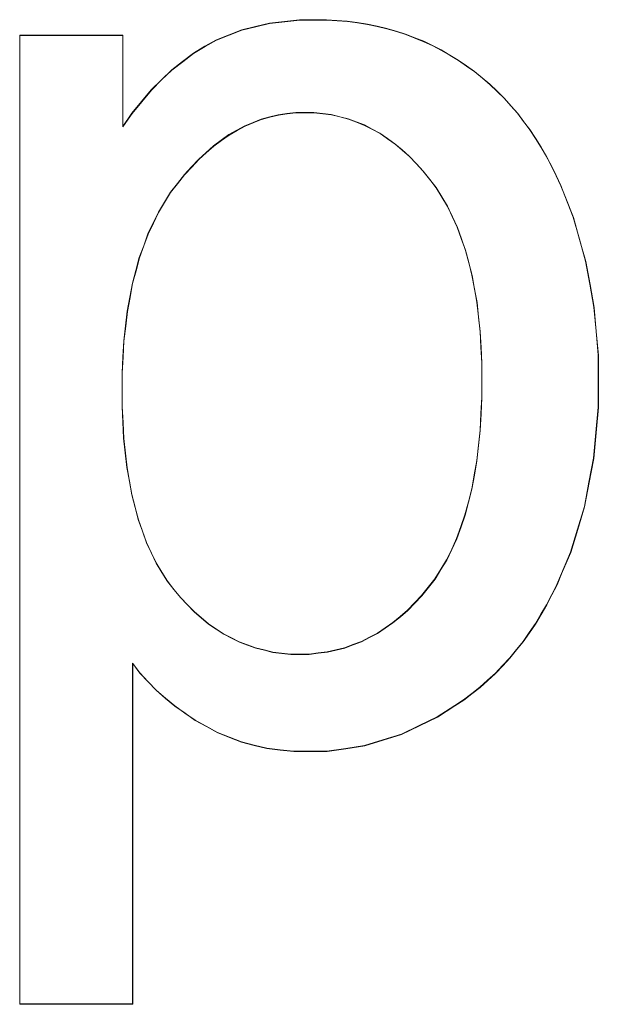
# Model space of a CAD drawing. Extents: x 229 to 926, y 37 to 878.
# Tile 63 of 163: x 338.09 to 339.58, y 803.83 to 806.38. Entities that reach past the tile are written whole.
import ezdxf
from ezdxf.lldxf.tags import DXFTag

# ---------------------------------------------------------------- set-up
doc = ezdxf.new("R2010")
doc.units = 0
doc.layers.get('0').update_dxf_attribs({"linetype": 'fein_strichliert', "lineweight": 13})
doc.layers.add('Beschriftung', color=7, linetype='Continuous', lineweight=25)
doc.layers.add('Beschriftung-A03CPAFWA9', color=7, linetype='Continuous', lineweight=25)
tags = doc.linetypes.add('fein_strichliert', pattern=[4, 1, -2, 1]).pattern_tags.tags
tags[8:9] = [DXFTag(74, 4), DXFTag(75, 0), DXFTag(340, '0'), DXFTag(46, 0.0), DXFTag(50, 0.0), DXFTag(44, 0.0), DXFTag(45, 0.0)]
tags[6:7] = [DXFTag(74, 4), DXFTag(75, 0), DXFTag(340, '0'), DXFTag(46, 0.0), DXFTag(50, 0.0), DXFTag(44, 0.0), DXFTag(45, 0.0)]
tags[4:5] = [DXFTag(74, 4), DXFTag(75, 0), DXFTag(340, '0'), DXFTag(46, 0.0), DXFTag(50, 0.0), DXFTag(44, 0.0), DXFTag(45, 0.0)]

# ---------------------------------------------------------------- blocks, each defined once
blk = doc.blocks.new('Referenz-A03CPAFUA9', base_point=(255.7277, 66.0323))
at = {"layer": 'Beschriftung', "color": 0, "lineweight": -2}
for p, q in [((338.6978, 806.362), (338.7338, 806.3707)), ((338.7338, 806.3707), (338.7728, 806.375)), ((338.7728, 806.375), (338.8118, 806.3793)), ((338.8118, 806.3793), (338.854, 806.3793)), ((338.854, 806.3793), (338.8816, 806.3793)), ((338.8816, 806.3793), (338.9084, 806.3774)), ((338.9084, 806.3774), (338.9352, 806.3755)), ((338.9352, 806.3755), (338.9611, 806.3718)), ((338.9611, 806.3718), (338.9872, 806.368)), ((338.6291, 806.3404), (338.6619, 806.3534)), ((338.6619, 806.3534), (338.6978, 806.362)), ((338.9872, 806.368), (339.0123, 806.3625)), ((339.0123, 806.3625), (339.0374, 806.3569)), ((339.0374, 806.3569), (339.0618, 806.3494)), ((339.0618, 806.3494), (339.0862, 806.342)), ((338.0873, 803.8335), (338.0873, 806.3393)), ((338.0873, 806.3393), (338.3541, 806.3393)), ((338.3541, 806.3393), (338.3541, 806.1034)), ((338.5667, 806.3104), (338.5964, 806.3276)), ((338.5964, 806.3276), (338.6291, 806.3404)), ((339.0862, 806.342), (339.1097, 806.3326)), ((339.1097, 806.3326), (339.1332, 806.3233)), ((339.1332, 806.3233), (339.1559, 806.3121)), ((338.5371, 806.293), (338.5667, 806.3104)), ((339.1559, 806.3121), (339.1786, 806.3009)), ((339.1786, 806.3009), (339.2006, 806.2878)), ((338.4809, 806.2499), (338.509, 806.2715)), ((338.509, 806.2715), (338.5371, 806.293)), ((339.2006, 806.2878), (339.2225, 806.2749)), ((339.2225, 806.2749), (339.2436, 806.26)), ((338.4543, 806.2241), (338.4809, 806.2499)), ((339.2436, 806.26), (339.2647, 806.245)), ((339.2647, 806.245), (339.2845, 806.2285)), ((338.4277, 806.1982), (338.4543, 806.2241)), ((339.2845, 806.2285), (339.3043, 806.2121)), ((338.4026, 806.168), (338.4277, 806.1982)), ((339.3043, 806.2121), (339.3228, 806.1941)), ((339.3228, 806.1941), (339.3414, 806.1761)), ((338.3776, 806.1379), (338.4026, 806.168)), ((339.3414, 806.1761), (339.3586, 806.1567)), ((339.3586, 806.1567), (339.3758, 806.1371)), ((338.3541, 806.1034), (338.3776, 806.1379)), ((338.7127, 806.1219), (338.6914, 806.1134)), ((338.7346, 806.1277), (338.7127, 806.1219)), ((338.7566, 806.1334), (338.7346, 806.1277)), ((338.7791, 806.1363), (338.7566, 806.1334)), ((338.8018, 806.1391), (338.7791, 806.1363)), ((338.8251, 806.1391), (338.8018, 806.1391)), ((338.8485, 806.1391), (338.8251, 806.1391)), ((338.8711, 806.1365), (338.8485, 806.1391)), ((338.8938, 806.1338), (338.8711, 806.1365)), ((338.9156, 806.1284), (338.8938, 806.1338)), ((338.9375, 806.123), (338.9156, 806.1284)), ((338.9584, 806.1149), (338.9375, 806.123)), ((339.3758, 806.1371), (339.3917, 806.1161)), ((339.3917, 806.1161), (339.4076, 806.095)), ((338.6495, 806.0934), (338.629, 806.0819)), ((338.6702, 806.1048), (338.6495, 806.0934)), ((338.6914, 806.1134), (338.6702, 806.1048)), ((338.9795, 806.1069), (338.9584, 806.1149)), ((338.9997, 806.0961), (338.9795, 806.1069)), ((339.0198, 806.0854), (338.9997, 806.0961)), ((339.4076, 806.095), (339.4223, 806.0725)), ((338.6091, 806.0675), (338.5892, 806.0532)), ((338.629, 806.0819), (338.6091, 806.0675)), ((339.0392, 806.0718), (339.0198, 806.0854)), ((339.0585, 806.0585), (339.0392, 806.0718)), ((339.4223, 806.0725), (339.4369, 806.0499)), ((338.5892, 806.0532), (338.5699, 806.0361)), ((339.0771, 806.0423), (339.0585, 806.0585)), ((339.0957, 806.0261), (339.0771, 806.0423)), ((339.4369, 806.0499), (339.4503, 806.0259)), ((338.5506, 806.0188), (338.532, 805.9988)), ((338.5699, 806.0361), (338.5506, 806.0188)), ((339.1135, 806.0072), (339.0957, 806.0261)), ((339.4503, 806.0259), (339.4636, 806.0017)), ((338.532, 805.9988), (338.5135, 805.9787)), ((339.1311, 805.9884), (339.1135, 806.0072)), ((339.148, 805.9668), (339.1311, 805.9884)), ((339.4636, 806.0017), (339.4756, 805.9761)), ((338.5135, 805.9787), (338.4955, 805.9557)), ((339.165, 805.9454), (339.148, 805.9668)), ((339.4756, 805.9761), (339.4877, 805.9504)), ((338.4955, 805.9557), (338.4776, 805.9328)), ((339.1797, 805.921), (339.165, 805.9454)), ((339.4877, 805.9504), (339.4985, 805.9233)), ((338.4776, 805.9328), (338.462, 805.9073)), ((339.1945, 805.8968), (339.1797, 805.921)), ((339.4985, 805.9233), (339.52, 805.8689)), ((338.462, 805.9073), (338.4463, 805.8818)), ((339.2071, 805.8699), (339.1945, 805.8968)), ((338.4463, 805.8818), (338.4328, 805.8537)), ((339.2198, 805.8429), (339.2071, 805.8699)), ((339.52, 805.8689), (339.5361, 805.812)), ((338.4328, 805.8537), (338.4194, 805.8255)), ((339.2304, 805.8132), (339.2198, 805.8429)), ((338.4194, 805.8255), (338.4083, 805.7948)), ((339.241, 805.7834), (339.2304, 805.8132)), ((339.5361, 805.812), (339.5522, 805.755)), ((338.4083, 805.7948), (338.397, 805.7641)), ((338.397, 805.7641), (338.388, 805.7308)), ((339.2494, 805.751), (339.241, 805.7834)), ((339.2579, 805.7186), (339.2494, 805.751)), ((339.5522, 805.755), (339.563, 805.6955)), ((338.388, 805.7308), (338.3791, 805.6975)), ((339.2642, 805.6835), (339.2579, 805.7186)), ((338.3791, 805.6975), (338.3724, 805.6616)), ((339.2706, 805.6484), (339.2642, 805.6835)), ((339.563, 805.6955), (339.5737, 805.6359)), ((338.3724, 805.6616), (338.3657, 805.6257)), ((339.2747, 805.6105), (339.2706, 805.6484)), ((339.5737, 805.6359), (339.5791, 805.5738)), ((338.3657, 805.6257), (338.3613, 805.5871)), ((339.279, 805.5727), (339.2747, 805.6105)), ((338.3613, 805.5871), (338.3567, 805.5486)), ((339.2811, 805.5321), (339.279, 805.5727)), ((339.5791, 805.5738), (339.5845, 805.5116)), ((338.3567, 805.5486), (338.3545, 805.5075)), ((339.2833, 805.4916), (339.2811, 805.5321)), ((338.3545, 805.5075), (338.3523, 805.4663)), ((339.5845, 805.5116), (339.5845, 805.4468)), ((339.2833, 805.4483), (339.2833, 805.4916)), ((338.3523, 805.4663), (338.3523, 805.4226)), ((339.2833, 805.4029), (339.2833, 805.4483)), ((339.5845, 805.4468), (339.5845, 805.3774)), ((338.3523, 805.4226), (338.3523, 805.3789)), ((339.2811, 805.3604), (339.2833, 805.4029)), ((338.3523, 805.3789), (338.3543, 805.3381)), ((339.5845, 805.3774), (339.5785, 805.3114)), ((339.2789, 805.318), (339.2811, 805.3604)), ((338.3543, 805.3381), (338.3564, 805.2973)), ((339.2746, 805.2785), (339.2789, 805.318)), ((339.5785, 805.3114), (339.5726, 805.2454)), ((338.3564, 805.2973), (338.3606, 805.2593)), ((339.2702, 805.239), (339.2746, 805.2785)), ((338.3606, 805.2593), (338.3649, 805.2212)), ((339.2637, 805.2025), (339.2702, 805.239)), ((339.5726, 805.2454), (339.5607, 805.1828)), ((338.3649, 805.2212), (338.3712, 805.1861)), ((339.2573, 805.166), (339.2637, 805.2025)), ((338.3712, 805.1861), (338.3774, 805.1509)), ((339.5607, 805.1828), (339.5488, 805.1202)), ((338.3774, 805.1509), (338.3859, 805.1186)), ((339.2487, 805.1325), (339.2573, 805.166)), ((339.2399, 805.0989), (339.2487, 805.1325)), ((338.3859, 805.1186), (338.3943, 805.0863)), ((339.2292, 805.0684), (339.2399, 805.0989)), ((339.5488, 805.1202), (339.5311, 805.0612)), ((338.3943, 805.0863), (338.4048, 805.0568)), ((338.4048, 805.0568), (338.4153, 805.0274)), ((339.2183, 805.0378), (339.2292, 805.0684)), ((339.5311, 805.0612), (339.5132, 805.0021)), ((338.4153, 805.0274), (338.4278, 805.0008)), ((339.2054, 805.0102), (339.2183, 805.0378)), ((338.4278, 805.0008), (338.4405, 804.9742)), ((339.1924, 804.9826), (339.2054, 805.0102)), ((339.5132, 805.0021), (339.4895, 804.9465)), ((338.4405, 804.9742), (338.4551, 804.9504)), ((339.1772, 804.958), (339.1924, 804.9826)), ((338.4551, 804.9504), (338.4698, 804.9267)), ((339.1621, 804.9334), (339.1772, 804.958)), ((339.4895, 804.9465), (339.4776, 804.9187)), ((338.4698, 804.9267), (338.4867, 804.9059)), ((339.1448, 804.9118), (339.1621, 804.9334)), ((338.4867, 804.9059), (338.5035, 804.8849)), ((339.1275, 804.8901), (339.1448, 804.9118)), ((339.4776, 804.9187), (339.4644, 804.8925)), ((338.5035, 804.8849), (338.5211, 804.8666)), ((339.0912, 804.8523), (339.1092, 804.8712)), ((339.1092, 804.8712), (339.1275, 804.8901)), ((339.4644, 804.8925), (339.4511, 804.8663)), ((338.5211, 804.8666), (338.5388, 804.8484)), ((338.5388, 804.8484), (338.5574, 804.8327)), ((339.0721, 804.836), (339.0912, 804.8523)), ((339.4511, 804.8663), (339.4366, 804.8418)), ((338.5574, 804.8327), (338.5759, 804.817)), ((338.5759, 804.817), (338.5954, 804.804)), ((339.0331, 804.8062), (339.053, 804.8198)), ((339.053, 804.8198), (339.0721, 804.836)), ((339.422, 804.8172), (339.4061, 804.7943)), ((339.4366, 804.8418), (339.422, 804.8172)), ((338.5954, 804.804), (338.6148, 804.7909)), ((338.9924, 804.782), (339.0132, 804.7928)), ((339.0132, 804.7928), (339.0331, 804.8062)), ((339.4061, 804.7943), (339.3902, 804.7713)), ((338.6148, 804.7909), (338.6352, 804.7804)), ((338.6352, 804.7804), (338.6555, 804.7699)), ((338.6555, 804.7699), (338.6767, 804.7621)), ((338.9499, 804.7629), (338.9716, 804.7711)), ((338.9716, 804.7711), (338.9924, 804.782)), ((339.3902, 804.7713), (339.373, 804.75)), ((338.6767, 804.7621), (338.6979, 804.7543)), ((338.6979, 804.7543), (338.7201, 804.7491)), ((338.7201, 804.7491), (338.7422, 804.7438)), ((338.7422, 804.7438), (338.7652, 804.7412)), ((338.7652, 804.7412), (338.7882, 804.7386)), ((338.8364, 804.7386), (338.8598, 804.7414)), ((338.8598, 804.7414), (338.8831, 804.744)), ((338.8831, 804.744), (338.9057, 804.7494)), ((338.9057, 804.7494), (338.9283, 804.7549)), ((338.9283, 804.7549), (338.9499, 804.7629)), ((339.373, 804.75), (339.3556, 804.7287)), ((338.7882, 804.7386), (338.8121, 804.7386)), ((338.8121, 804.7386), (338.8364, 804.7386)), ((339.3556, 804.7287), (339.3371, 804.709)), ((338.3982, 804.6902), (338.3794, 804.7149)), ((338.3794, 804.7149), (338.3794, 803.8335)), ((338.4194, 804.6676), (338.3982, 804.6902)), ((339.3371, 804.709), (339.3185, 804.6894)), ((338.4407, 804.6452), (338.4194, 804.6676)), ((339.2985, 804.6712), (339.2786, 804.6532)), ((339.3185, 804.6894), (339.2985, 804.6712)), ((338.4645, 804.6247), (338.4407, 804.6452)), ((339.2786, 804.6532), (339.2573, 804.6368)), ((338.4885, 804.6044), (338.4645, 804.6247)), ((339.236, 804.6204), (339.2134, 804.6056)), ((339.2573, 804.6368), (339.236, 804.6204)), ((338.5148, 804.5861), (338.4885, 804.6044)), ((339.2134, 804.6056), (339.1681, 804.576)), ((338.5412, 804.5678), (338.5148, 804.5861)), ((338.5703, 804.5517), (338.5412, 804.5678)), ((339.1681, 804.576), (339.1217, 804.5537)), ((338.5993, 804.5356), (338.5703, 804.5517)), ((339.1217, 804.5537), (339.0753, 804.5315)), ((338.6302, 804.5234), (338.5993, 804.5356)), ((338.6611, 804.5113), (338.6302, 804.5234)), ((338.694, 804.5032), (338.6611, 804.5113)), ((339.0276, 804.5167), (338.98, 804.5019)), ((339.0753, 804.5315), (339.0276, 804.5167)), ((338.7267, 804.4951), (338.694, 804.5032)), ((338.7613, 804.4911), (338.7267, 804.4951)), ((338.796, 804.487), (338.7613, 804.4911)), ((338.8326, 804.487), (338.796, 804.487)), ((338.8825, 804.487), (338.8326, 804.487)), ((338.9313, 804.4945), (338.8825, 804.487)), ((338.98, 804.5019), (338.9313, 804.4945)), ((338.3794, 803.8335), (338.0873, 803.8335))]:
    blk.add_line(p, q, dxfattribs=at)
blk = doc.blocks.new('Referenz-A03CPAG8A9', base_point=(281.5986, 66.0323))
at = {"layer": 'Beschriftung-A03CPAFWA9', "color": 0, "lineweight": -2}
for p, q in [((338.7343, 806.3698), (338.7733, 806.3741)), ((338.7733, 806.3741), (338.8123, 806.3784)), ((338.8123, 806.3784), (338.8545, 806.3784)), ((338.8545, 806.3784), (338.8821, 806.3784)), ((338.8821, 806.3784), (338.9089, 806.3765)), ((338.9089, 806.3765), (338.9357, 806.3747)), ((338.9357, 806.3747), (338.9616, 806.371)), ((338.9616, 806.371), (338.9877, 806.3672)), ((338.6296, 806.3396), (338.6624, 806.3525)), ((338.6624, 806.3525), (338.6983, 806.3612)), ((338.6983, 806.3612), (338.7343, 806.3698)), ((338.9877, 806.3672), (339.0128, 806.3616)), ((339.0128, 806.3616), (339.0379, 806.356)), ((339.0379, 806.356), (339.0623, 806.3486)), ((339.0623, 806.3486), (339.0867, 806.3411)), ((338.0878, 803.8327), (338.0878, 806.3384)), ((338.0878, 806.3384), (338.3546, 806.3384)), ((338.3546, 806.3384), (338.3546, 806.1025)), ((338.5672, 806.3095), (338.5969, 806.3267)), ((338.5969, 806.3267), (338.6296, 806.3396)), ((339.0867, 806.3411), (339.1102, 806.3318)), ((339.1102, 806.3318), (339.1337, 806.3224)), ((339.1337, 806.3224), (339.1564, 806.3113)), ((338.5376, 806.2922), (338.5672, 806.3095)), ((339.1564, 806.3113), (339.1791, 806.3)), ((339.1791, 806.3), (339.2011, 806.287)), ((338.4814, 806.2491), (338.5095, 806.2707)), ((338.5095, 806.2707), (338.5376, 806.2922)), ((339.2011, 806.287), (339.223, 806.274)), ((339.223, 806.274), (339.2441, 806.2591)), ((338.4548, 806.2233), (338.4814, 806.2491)), ((339.2441, 806.2591), (339.2652, 806.2442)), ((339.2652, 806.2442), (339.285, 806.2276)), ((338.4282, 806.1974), (338.4548, 806.2233)), ((339.285, 806.2276), (339.3048, 806.2112)), ((338.4031, 806.1672), (338.4282, 806.1974)), ((339.3048, 806.2112), (339.3233, 806.1933)), ((339.3233, 806.1933), (339.3419, 806.1753)), ((338.3781, 806.137), (338.4031, 806.1672)), ((339.3419, 806.1753), (339.3591, 806.1558)), ((339.3591, 806.1558), (339.3763, 806.1363)), ((338.3546, 806.1025), (338.3781, 806.137)), ((338.7132, 806.1211), (338.6919, 806.1125)), ((338.7351, 806.1269), (338.7132, 806.1211)), ((338.7571, 806.1326), (338.7351, 806.1269)), ((338.7796, 806.1355), (338.7571, 806.1326)), ((338.8023, 806.1383), (338.7796, 806.1355)), ((338.8256, 806.1383), (338.8023, 806.1383)), ((338.849, 806.1383), (338.8256, 806.1383)), ((338.8716, 806.1357), (338.849, 806.1383)), ((338.8943, 806.1329), (338.8716, 806.1357)), ((338.9161, 806.1276), (338.8943, 806.1329)), ((338.938, 806.1222), (338.9161, 806.1276)), ((338.9589, 806.1141), (338.938, 806.1222)), ((339.3763, 806.1363), (339.3922, 806.1152)), ((338.65, 806.0925), (338.6295, 806.081)), ((338.6707, 806.1039), (338.65, 806.0925)), ((338.6919, 806.1125), (338.6707, 806.1039)), ((338.98, 806.106), (338.9589, 806.1141)), ((339.0002, 806.0953), (338.98, 806.106)), ((339.0203, 806.0845), (339.0002, 806.0953)), ((339.3922, 806.1152), (339.4081, 806.0942)), ((339.4081, 806.0942), (339.4228, 806.0716)), ((338.6096, 806.0666), (338.5897, 806.0524)), ((338.6295, 806.081), (338.6096, 806.0666)), ((339.0397, 806.071), (339.0203, 806.0845)), ((339.059, 806.0576), (339.0397, 806.071)), ((339.4228, 806.0716), (339.4374, 806.0491)), ((338.5897, 806.0524), (338.5704, 806.0352)), ((339.0776, 806.0414), (339.059, 806.0576)), ((339.0962, 806.0253), (339.0776, 806.0414)), ((339.4374, 806.0491), (339.4507, 806.025)), ((338.5511, 806.018), (338.5325, 805.9979)), ((338.5704, 806.0352), (338.5511, 806.018)), ((339.114, 806.0064), (339.0962, 806.0253)), ((339.4507, 806.025), (339.4641, 806.0008)), ((338.5325, 805.9979), (338.514, 805.9778)), ((339.1316, 805.9876), (339.114, 806.0064)), ((339.4641, 806.0008), (339.4761, 805.9753)), ((338.514, 805.9778), (338.496, 805.9549)), ((339.1485, 805.966), (339.1316, 805.9876)), ((339.1655, 805.9445), (339.1485, 805.966)), ((339.4761, 805.9753), (339.4882, 805.9496)), ((338.496, 805.9549), (338.4781, 805.932)), ((339.1802, 805.9202), (339.1655, 805.9445)), ((339.4882, 805.9496), (339.499, 805.9224)), ((338.4781, 805.932), (338.4625, 805.9065)), ((339.195, 805.8959), (339.1802, 805.9202)), ((339.499, 805.9224), (339.5205, 805.868)), ((338.4625, 805.9065), (338.4468, 805.8809)), ((339.2076, 805.869), (339.195, 805.8959)), ((338.4468, 805.8809), (338.4334, 805.8528)), ((339.2203, 805.842), (339.2076, 805.869)), ((339.5205, 805.868), (339.5366, 805.8111)), ((338.4334, 805.8528), (338.4199, 805.8247)), ((339.2309, 805.8124), (339.2203, 805.842)), ((338.4199, 805.8247), (338.4088, 805.794)), ((339.2415, 805.7826), (339.2309, 805.8124)), ((339.5366, 805.8111), (339.5527, 805.7542)), ((338.4088, 805.794), (338.3975, 805.7632)), ((338.3975, 805.7632), (338.3886, 805.7299)), ((339.2499, 805.7502), (339.2415, 805.7826)), ((339.2584, 805.7178), (339.2499, 805.7502)), ((339.5527, 805.7542), (339.5635, 805.6947)), ((338.3886, 805.7299), (338.3796, 805.6966)), ((339.2647, 805.6827), (339.2584, 805.7178)), ((338.3796, 805.6966), (338.3729, 805.6608)), ((339.5635, 805.6947), (339.5742, 805.6351)), ((338.3729, 805.6608), (338.3662, 805.6248)), ((339.2711, 805.6475), (339.2647, 805.6827)), ((339.2752, 805.6097), (339.2711, 805.6475)), ((339.5742, 805.6351), (339.5796, 805.5729)), ((338.3662, 805.6248), (338.3618, 805.5863)), ((339.2795, 805.5718), (339.2752, 805.6097)), ((338.3618, 805.5863), (338.3572, 805.5478)), ((339.2816, 805.5312), (339.2795, 805.5718)), ((339.5796, 805.5729), (339.585, 805.5107)), ((338.3572, 805.5478), (338.355, 805.5066)), ((339.2838, 805.4908), (339.2816, 805.5312)), ((338.355, 805.5066), (338.3528, 805.4655)), ((339.585, 805.5107), (339.585, 805.446)), ((339.2838, 805.4474), (339.2838, 805.4908)), ((338.3528, 805.4655), (338.3528, 805.4218)), ((339.2838, 805.402), (339.2838, 805.4474)), ((339.585, 805.446), (339.585, 805.3765)), ((338.3528, 805.4218), (338.3528, 805.3781)), ((338.3528, 805.3781), (338.3548, 805.3373)), ((339.2816, 805.3595), (339.2838, 805.402)), ((339.2794, 805.3171), (339.2816, 805.3595)), ((339.585, 805.3765), (339.579, 805.3105)), ((338.3548, 805.3373), (338.3569, 805.2964)), ((339.2751, 805.2777), (339.2794, 805.3171)), ((339.579, 805.3105), (339.5731, 805.2446)), ((338.3569, 805.2964), (338.3612, 805.2584)), ((339.2707, 805.2381), (339.2751, 805.2777)), ((338.3612, 805.2584), (338.3654, 805.2204)), ((339.2642, 805.2016), (339.2707, 805.2381)), ((339.5731, 805.2446), (339.5612, 805.1819)), ((338.3654, 805.2204), (338.3717, 805.1852)), ((339.2578, 805.1652), (339.2642, 805.2016)), ((338.3717, 805.1852), (338.3779, 805.1501)), ((339.5612, 805.1819), (339.5493, 805.1194)), ((338.3779, 805.1501), (338.3864, 805.1178)), ((339.2492, 805.1316), (339.2578, 805.1652)), ((339.2404, 805.0981), (339.2492, 805.1316)), ((338.3864, 805.1178), (338.3948, 805.0855)), ((339.2297, 805.0676), (339.2404, 805.0981)), ((339.5493, 805.1194), (339.5316, 805.0604)), ((338.3948, 805.0855), (338.4053, 805.056)), ((338.4053, 805.056), (338.4158, 805.0266)), ((339.2188, 805.037), (339.2297, 805.0676)), ((339.5316, 805.0604), (339.5137, 805.0013)), ((338.4158, 805.0266), (338.4284, 804.9999)), ((339.2059, 805.0094), (339.2188, 805.037)), ((338.4284, 804.9999), (338.441, 804.9734)), ((339.1929, 804.9818), (339.2059, 805.0094)), ((339.5137, 805.0013), (339.49, 804.9457)), ((338.441, 804.9734), (338.4556, 804.9496)), ((339.1777, 804.9572), (339.1929, 804.9818)), ((338.4556, 804.9496), (338.4703, 804.9259)), ((339.1626, 804.9325), (339.1777, 804.9572)), ((339.49, 804.9457), (339.4781, 804.9179)), ((338.4703, 804.9259), (338.4872, 804.905)), ((339.1453, 804.9109), (339.1626, 804.9325)), ((338.4872, 804.905), (338.504, 804.884)), ((339.128, 804.8893), (339.1453, 804.9109)), ((339.4781, 804.9179), (339.4648, 804.8917)), ((338.504, 804.884), (338.5216, 804.8657)), ((339.0917, 804.8514), (339.1097, 804.8704)), ((339.1097, 804.8704), (339.128, 804.8893)), ((339.4648, 804.8917), (339.4516, 804.8655)), ((338.5216, 804.8657), (338.5393, 804.8475)), ((338.5393, 804.8475), (338.5579, 804.8318)), ((339.0726, 804.8352), (339.0917, 804.8514)), ((339.4516, 804.8655), (339.4371, 804.8409)), ((338.5579, 804.8318), (338.5764, 804.8162)), ((339.0336, 804.8054), (339.0535, 804.819)), ((339.0535, 804.819), (339.0726, 804.8352)), ((339.4371, 804.8409), (339.4225, 804.8163)), ((338.5764, 804.8162), (338.5959, 804.8032)), ((338.5959, 804.8032), (338.6153, 804.7901)), ((338.9929, 804.7811), (339.0137, 804.7919)), ((339.0137, 804.7919), (339.0336, 804.8054)), ((339.4066, 804.7934), (339.3907, 804.7705)), ((339.4225, 804.8163), (339.4066, 804.7934)), ((338.6153, 804.7901), (338.6357, 804.7796)), ((338.6357, 804.7796), (338.656, 804.7691)), ((338.656, 804.7691), (338.6773, 804.7613)), ((338.9504, 804.7621), (338.9721, 804.7703)), ((338.9721, 804.7703), (338.9929, 804.7811)), ((339.3907, 804.7705), (339.3735, 804.7492)), ((338.6773, 804.7613), (338.6984, 804.7535)), ((338.6984, 804.7535), (338.7206, 804.7482)), ((338.7206, 804.7482), (338.7427, 804.743)), ((338.7427, 804.743), (338.7657, 804.7404)), ((338.8369, 804.7378), (338.8603, 804.7405)), ((338.8603, 804.7405), (338.8836, 804.7432)), ((338.8836, 804.7432), (338.9062, 804.7486)), ((338.9062, 804.7486), (338.9288, 804.754)), ((338.9288, 804.754), (338.9504, 804.7621)), ((339.3735, 804.7492), (339.3561, 804.7279)), ((338.7657, 804.7404), (338.7887, 804.7378)), ((338.7887, 804.7378), (338.8126, 804.7378)), ((338.8126, 804.7378), (338.8369, 804.7378)), ((339.3561, 804.7279), (339.3376, 804.7082)), ((338.3987, 804.6893), (338.38, 804.714)), ((338.38, 804.714), (338.38, 803.8327)), ((339.3376, 804.7082), (339.319, 804.6885)), ((338.4199, 804.6668), (338.3987, 804.6893)), ((338.4412, 804.6443), (338.4199, 804.6668)), ((339.299, 804.6704), (339.2791, 804.6524)), ((339.319, 804.6885), (339.299, 804.6704)), ((338.465, 804.6239), (338.4412, 804.6443)), ((339.2791, 804.6524), (339.2578, 804.636)), ((338.489, 804.6036), (338.465, 804.6239)), ((339.2365, 804.6196), (339.2139, 804.6047)), ((339.2578, 804.636), (339.2365, 804.6196)), ((338.5153, 804.5853), (338.489, 804.6036)), ((339.2139, 804.6047), (339.1686, 804.5751)), ((338.5418, 804.5669), (338.5153, 804.5853)), ((338.5708, 804.5509), (338.5418, 804.5669)), ((339.1686, 804.5751), (339.1222, 804.5529)), ((338.5998, 804.5347), (338.5708, 804.5509)), ((339.1222, 804.5529), (339.0757, 804.5307)), ((338.6307, 804.5226), (338.5998, 804.5347)), ((338.6616, 804.5105), (338.6307, 804.5226)), ((339.0281, 804.5159), (338.9805, 804.501)), ((339.0757, 804.5307), (339.0281, 804.5159)), ((338.6945, 804.5024), (338.6616, 804.5105)), ((338.7272, 804.4943), (338.6945, 804.5024)), ((338.7618, 804.4903), (338.7272, 804.4943)), ((338.7965, 804.4862), (338.7618, 804.4903)), ((338.8331, 804.4862), (338.7965, 804.4862)), ((338.883, 804.4862), (338.8331, 804.4862)), ((338.9318, 804.4937), (338.883, 804.4862)), ((338.9805, 804.501), (338.9318, 804.4937)), ((338.38, 803.8327), (338.0878, 803.8327))]:
    blk.add_line(p, q, dxfattribs=at)

msp = doc.modelspace()

# ---------------------------------------------------------------- block references
at = {"color": 251, "lineweight": 13, "ltscale": 0.13, "true_color": 0x606060}
for name, p in [('Referenz-A03CPAFUA9', (255.7277, 66.0323)), ('Referenz-A03CPAG8A9', (281.5986, 66.0323))]:
    msp.add_blockref(name, p, dxfattribs=at)

doc.saveas('drawing.dxf')
